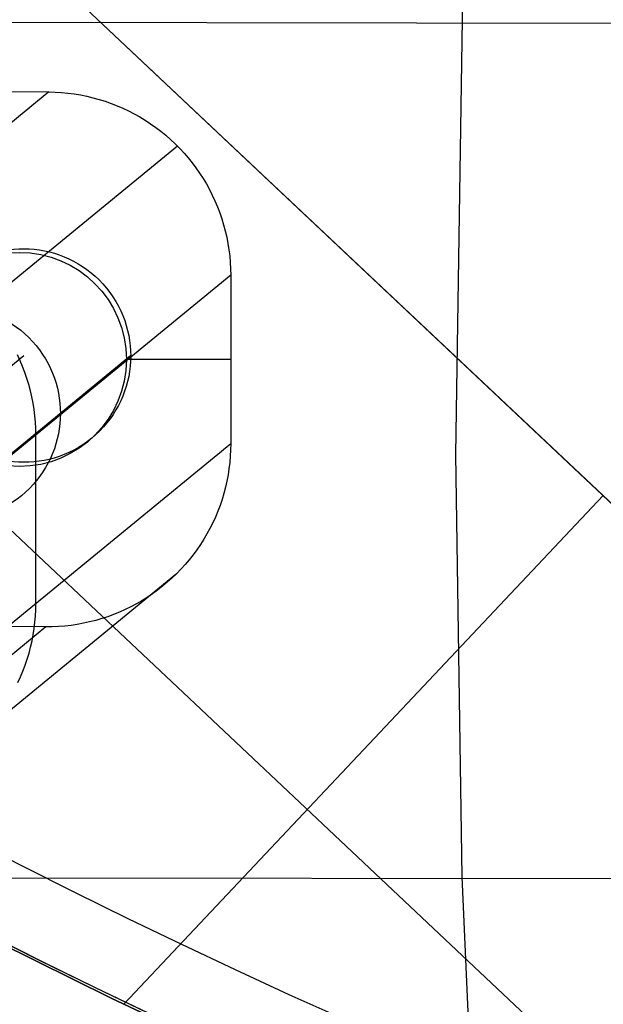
# Model space of a CAD drawing. Extents: x -919 to -345, y -585 to -19.
# Tile 16 of 123: x -842 to -804, y -513 to -448. Entities that reach past the tile are written whole.
import ezdxf

# ---------------------------------------------------------------- set-up
doc = ezdxf.new("R2010")
doc.units = 0
for name, color, linetype in [('GAMBE', 13, 'CONTINUOUS'), ('IMBOTT_SEDU', 139, 'CONTINUOUS'), ('TELAIO', 3, 'CONTINUOUS')]:
    doc.layers.add(name, color=color, linetype=linetype)

msp = doc.modelspace()

# ---------------------------------------------------------------- linework, layer by layer
at = {"layer": 'GAMBE'}
for p, q in [((-840.264, -452.906, -41.086), (-865.768, -473.836, -455.562)), ((-844.592, -452.872, -41.086), (-840.264, -452.906, -41.086)), ((-840.264, -452.906, -41.086), (-839.848, -452.917, -41.086)), ((-839.848, -452.917, -41.086), (-839.432, -452.942, -41.086)), ((-839.432, -452.942, -41.086), (-839.017, -452.981, -41.086)), ((-839.017, -452.981, -41.086), (-838.604, -453.035, -41.086)), ((-838.604, -453.035, -41.086), (-838.193, -453.103, -41.086)), ((-838.193, -453.103, -41.086), (-837.785, -453.185, -41.086)), ((-837.785, -453.185, -41.086), (-837.38, -453.282, -41.086)), ((-837.38, -453.282, -41.086), (-836.978, -453.392, -41.086)), ((-836.978, -453.392, -41.086), (-836.58, -453.516, -41.086)), ((-836.58, -453.516, -41.086), (-836.187, -453.654, -41.086)), ((-836.187, -453.654, -41.086), (-835.799, -453.806, -41.086)), ((-835.799, -453.806, -41.086), (-835.417, -453.971, -41.086)), ((-835.417, -453.971, -41.086), (-835.04, -454.149, -41.086)), ((-835.04, -454.149, -41.086), (-834.67, -454.34, -41.086)), ((-834.67, -454.34, -41.086), (-834.307, -454.544, -41.086)), ((-834.307, -454.544, -41.086), (-833.951, -454.76, -41.086)), ((-833.951, -454.76, -41.086), (-833.603, -454.989, -41.086)), ((-833.603, -454.989, -41.086), (-833.263, -455.229, -41.086)), ((-833.263, -455.229, -41.086), (-832.931, -455.481, -41.086)), ((-832.931, -455.481, -41.086), (-832.608, -455.745, -41.086)), ((-832.608, -455.745, -41.086), (-832.295, -456.019, -41.086)), ((-831.842, -456.452, -41.086), (-857.346, -477.382, -455.562)), ((-832.295, -456.019, -41.086), (-831.992, -456.304, -41.086)), ((-831.992, -456.304, -41.086), (-831.698, -456.6, -41.086)), ((-831.698, -456.6, -41.086), (-831.415, -456.906, -41.086)), ((-831.415, -456.906, -41.086), (-831.143, -457.221, -41.086)), ((-831.143, -457.221, -41.086), (-830.882, -457.545, -41.086)), ((-830.882, -457.545, -41.086), (-830.632, -457.879, -41.086)), ((-830.632, -457.879, -41.086), (-830.394, -458.221, -41.086)), ((-830.394, -458.221, -41.086), (-830.168, -458.571, -41.086)), ((-830.168, -458.571, -41.086), (-829.954, -458.928, -41.086)), ((-829.954, -458.928, -41.086), (-829.753, -459.293, -41.086)), ((-829.753, -459.293, -41.086), (-829.565, -459.664, -41.086)), ((-829.565, -459.664, -41.086), (-829.39, -460.042, -41.086)), ((-829.39, -460.042, -41.086), (-829.227, -460.426, -41.086)), ((-829.227, -460.426, -41.086), (-829.079, -460.815, -41.086)), ((-829.079, -460.815, -41.086), (-828.944, -461.209, -41.086)), ((-828.944, -461.209, -41.086), (-828.822, -461.608, -41.086)), ((-828.822, -461.608, -41.086), (-828.715, -462.01, -41.086)), ((-828.715, -462.01, -41.086), (-828.621, -462.416, -41.086)), ((-828.621, -462.416, -41.086), (-828.542, -462.825, -41.086)), ((-828.542, -462.825, -41.086), (-828.477, -463.236, -41.086)), ((-828.477, -463.236, -41.086), (-828.426, -463.65, -41.086)), ((-828.426, -463.65, -41.086), (-828.39, -464.065, -41.086)), ((-828.39, -464.065, -41.086), (-828.368, -464.481, -41.086)), ((-828.361, -464.897, -41.086), (-853.865, -485.827, -455.562)), ((-828.368, -464.481, -41.086), (-828.361, -464.897, -41.086)), ((-828.361, -464.897, -41.086), (-828.359, -475.942, -41.086)), ((-844.11, -477.707, -186.048), (-835.189, -470.399, -41.086)), ((-842.142, -470.507, -248.324), (-842.317, -470.129, -248.324)), ((-841.979, -470.891, -248.324), (-842.142, -470.507, -248.324)), ((-835.189, -470.404, -41.086), (-828.36, -470.404, -41.086)), ((-841.831, -471.28, -248.324), (-841.979, -470.891, -248.324)), ((-841.696, -471.674, -248.324), (-841.831, -471.28, -248.324)), ((-841.574, -472.072, -248.324), (-841.696, -471.674, -248.324)), ((-841.467, -472.475, -248.324), (-841.574, -472.072, -248.324)), ((-841.373, -472.881, -248.324), (-841.467, -472.475, -248.324)), ((-841.294, -473.29, -248.324), (-841.373, -472.881, -248.324)), ((-841.229, -473.701, -248.324), (-841.294, -473.29, -248.324)), ((-841.178, -474.115, -248.324), (-841.229, -473.701, -248.324)), ((-841.142, -474.53, -248.324), (-841.178, -474.115, -248.324)), ((-841.12, -474.946, -248.324), (-841.142, -474.53, -248.324)), ((-841.113, -475.362, -248.324), (-841.12, -474.946, -248.324)), ((-841.111, -486.407, -248.324), (-841.113, -475.362, -248.324)), ((-828.359, -475.942, -41.086), (-853.863, -496.872, -455.562)), ((-828.366, -476.354, -41.086), (-828.387, -476.765, -41.086)), ((-828.359, -475.942, -41.086), (-828.366, -476.354, -41.086)), ((-828.387, -476.765, -41.086), (-828.422, -477.175, -41.086)), ((-828.472, -477.584, -41.086), (-828.535, -477.991, -41.086)), ((-828.422, -477.175, -41.086), (-828.472, -477.584, -41.086)), ((-828.612, -478.396, -41.086), (-828.704, -478.797, -41.086)), ((-828.535, -477.991, -41.086), (-828.612, -478.396, -41.086)), ((-828.704, -478.797, -41.086), (-828.809, -479.195, -41.086)), ((-828.927, -479.59, -41.086), (-829.059, -479.98, -41.086)), ((-828.809, -479.195, -41.086), (-828.927, -479.59, -41.086)), ((-829.204, -480.365, -41.086), (-829.363, -480.745, -41.086)), ((-829.059, -479.98, -41.086), (-829.204, -480.365, -41.086)), ((-829.363, -480.745, -41.086), (-829.534, -481.12, -41.086)), ((-829.718, -481.488, -41.086), (-829.915, -481.85, -41.086)), ((-829.534, -481.12, -41.086), (-829.718, -481.488, -41.086)), ((-830.124, -482.205, -41.086), (-830.345, -482.552, -41.086)), ((-829.915, -481.85, -41.086), (-830.124, -482.205, -41.086)), ((-830.577, -482.892, -41.086), (-830.822, -483.223, -41.086)), ((-830.345, -482.552, -41.086), (-830.577, -482.892, -41.086)), ((-831.077, -483.546, -41.086), (-831.344, -483.86, -41.086)), ((-830.822, -483.223, -41.086), (-831.077, -483.546, -41.086)), ((-831.621, -484.165, -41.086), (-831.908, -484.46, -41.086)), ((-831.344, -483.86, -41.086), (-831.621, -484.165, -41.086)), ((-831.907, -484.458, -41.086), (-857.411, -505.388, -455.562)), ((-832.206, -484.745, -41.086), (-832.513, -485.019, -41.086)), ((-831.908, -484.46, -41.086), (-832.206, -484.745, -41.086)), ((-833.154, -485.536, -41.086), (-833.487, -485.777, -41.086)), ((-832.829, -485.283, -41.086), (-833.154, -485.536, -41.086)), ((-832.513, -485.019, -41.086), (-832.829, -485.283, -41.086)), ((-833.829, -486.007, -41.086), (-834.178, -486.225, -41.086)), ((-833.487, -485.777, -41.086), (-833.829, -486.007, -41.086)), ((-841.139, -487.23, -248.324), (-841.118, -486.819, -248.324)), ((-841.118, -486.819, -248.324), (-841.111, -486.407, -248.324)), ((-835.268, -486.806, -41.086), (-835.644, -486.974, -41.086)), ((-834.898, -486.625, -41.086), (-835.268, -486.806, -41.086)), ((-834.535, -486.431, -41.086), (-834.898, -486.625, -41.086)), ((-834.178, -486.225, -41.086), (-834.535, -486.431, -41.086)), ((-841.174, -487.64, -248.324), (-841.139, -487.23, -248.324)), ((-836.803, -487.4, -41.086), (-837.199, -487.515, -41.086)), ((-836.412, -487.271, -41.086), (-836.803, -487.4, -41.086)), ((-836.026, -487.129, -41.086), (-836.412, -487.271, -41.086)), ((-835.644, -486.974, -41.086), (-836.026, -487.129, -41.086)), ((-840.456, -487.937, -41.086), (-865.96, -508.867, -455.562)), ((-840.456, -487.937, -41.086), (-844.784, -487.902, -41.086)), ((-841.287, -488.456, -248.324), (-841.224, -488.049, -248.324)), ((-841.224, -488.049, -248.324), (-841.174, -487.64, -248.324)), ((-840.044, -487.934, -41.086), (-840.456, -487.937, -41.086)), ((-839.632, -487.916, -41.086), (-840.044, -487.934, -41.086)), ((-839.222, -487.884, -41.086), (-839.632, -487.916, -41.086)), ((-838.813, -487.838, -41.086), (-839.222, -487.884, -41.086)), ((-838.405, -487.778, -41.086), (-838.813, -487.838, -41.086)), ((-838, -487.704, -41.086), (-838.405, -487.778, -41.086)), ((-837.598, -487.617, -41.086), (-838, -487.704, -41.086)), ((-837.199, -487.515, -41.086), (-837.598, -487.617, -41.086)), ((-841.364, -488.86, -248.324), (-841.287, -488.456, -248.324)), ((-841.56, -489.66, -248.324), (-841.456, -489.262, -248.324)), ((-841.456, -489.262, -248.324), (-841.364, -488.86, -248.324)), ((-841.811, -490.445, -248.324), (-841.679, -490.055, -248.324)), ((-841.679, -490.055, -248.324), (-841.56, -489.66, -248.324)), ((-841.956, -490.83, -248.324), (-841.811, -490.445, -248.324)), ((-842.286, -491.585, -248.324), (-842.115, -491.21, -248.324)), ((-842.115, -491.21, -248.324), (-841.956, -490.83, -248.324))]:
    msp.add_line(p, q, dxfattribs=at)
msp.add_circle((-842.202, -470.425, -41.086), 7.013, dxfattribs=at)
at = {"layer": 'GAMBE', "extrusion": (0.061345, 0.050257, 0.996851)}
msp.add_circle((169.837, 943.359, -186.253), 7, dxfattribs=at)
at = {"layer": 'IMBOTT_SEDU'}
for p, q in [((-813.626, -476.656, -10.317), (-811.427, -335.877, -8.574)), ((-693.922, -448.599, -4.09), (-858.191, -448.335, -11.665)), ((-813.197, -504.3, -10.993), (-813.626, -476.656, -10.317)), ((-631.968, -504.568, -6.37), (-861.224, -504.381, -11.947)), ((-811.775, -537.109, -11.784), (-813.197, -504.3, -10.993))]:
    msp.add_line(p, q, dxfattribs=at)
at = {"layer": 'TELAIO'}
for p, q in [((-730.667, -548.408, -38.59), (-877.27, -410.28, -38.59)), ((-730.667, -548.408, -33.59), (-877.27, -410.28, -33.59)), ((-877.27, -410.28, -36.09), (-730.667, -548.408, -36.09)), ((-789.602, -531.696, -38.59), (-878.197, -448.221, -38.59)), ((-789.602, -531.696, -33.59), (-878.197, -448.221, -33.59)), ((-851.097, -477.707, -185.618), (-841.895, -470.168, -36.09)), ((-844.11, -477.707, -186.048), (-834.908, -470.168, -36.52)), ((-803.969, -479.344, -38.59), (-835.352, -512.653, -38.59)), ((-803.969, -479.344, -33.59), (-835.352, -512.653, -33.59)), ((-844.53, -508.127, -38.59), (-836.181, -512.254, -38.59)), ((-844.53, -508.127, -33.59), (-836.181, -512.254, -33.59)), ((-836.181, -512.254, -36.09), (-844.53, -508.127, -36.09)), ((-836.181, -512.254, -38.59), (-827.746, -516.217, -38.59)), ((-836.181, -512.254, -33.59), (-827.746, -516.217, -33.59)), ((-827.746, -516.217, -36.09), (-836.181, -512.254, -36.09))]:
    msp.add_line(p, q, dxfattribs=at)
at = {"layer": 'TELAIO', "extrusion": (0.061345, 0.050257, 0.996851)}
msp.add_circle((169.837, 943.359, -111.253), 7, dxfattribs=at)
at = {"layer": 'TELAIO', "extrusion": (5.35906e-08, 9.90635e-08, 1)}
msp.add_arc((-631.948, -89.428, -36.091), 464.392, 239.72309, 300.27691, dxfattribs=at)
at = {"layer": 'TELAIO', "extrusion": (-6.64039e-14, 1.50791e-09, 1)}
msp.add_arc((-631.948, -89.425, -41.09), 469.395, 239.71562, 300.28438, dxfattribs=at)
at = {"layer": 'TELAIO', "extrusion": (6.66106e-14, -1.50942e-09, 1)}
msp.add_arc((-631.948, -89.425, -31.09), 469.395, 239.73118, 300.26882, dxfattribs=at)
at = {"layer": 'TELAIO', "extrusion": (-5.24612e-08, -9.69779e-08, 1)}
msp.add_arc((-631.948, -89.422, -36.09), 474.398, 239.7237, 300.2763, dxfattribs=at)

doc.saveas('drawing.dxf')
